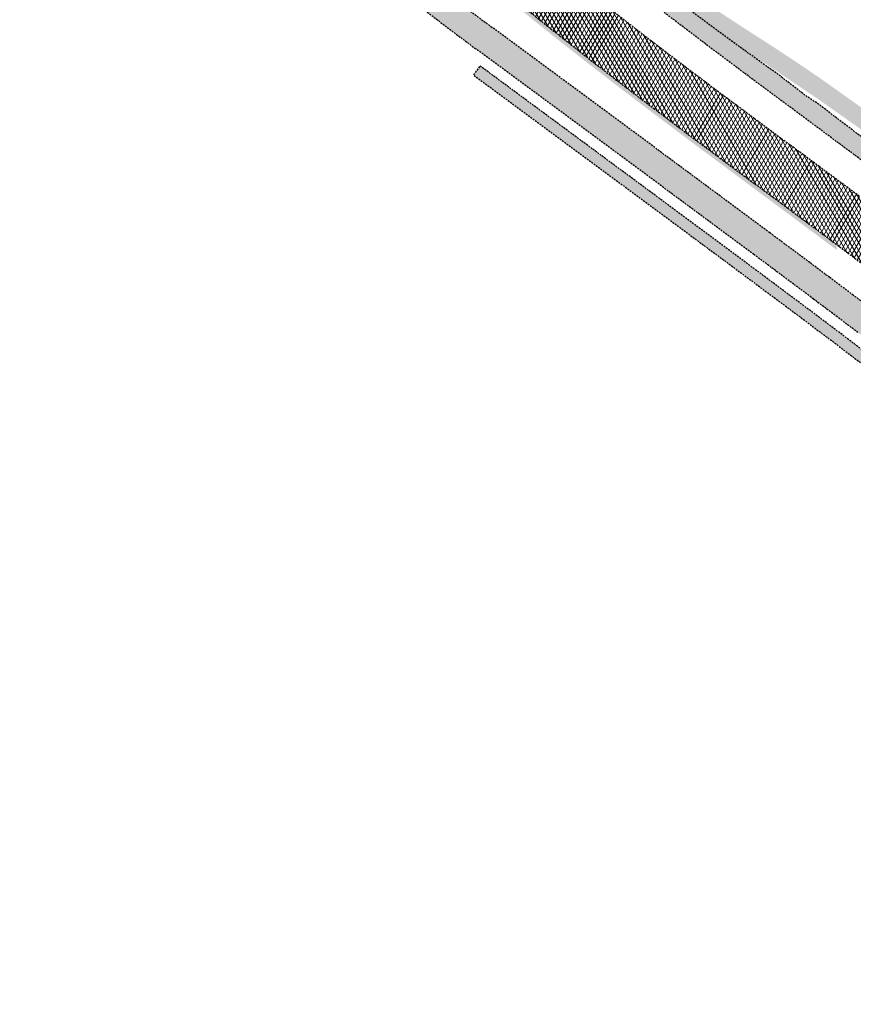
# Model space of a CAD drawing. Header units: metres. Extents: x 101723 to 104407, y 400975 to 405689.
# Tile 24 of 48: x 103566 to 103678, y 402929 to 403060. Entities that reach past the tile are written whole.
import ezdxf

# ---------------------------------------------------------------- set-up
doc = ezdxf.new("R2010")
doc.units = ezdxf.units.M
doc.linetypes.add('HIDDEN', pattern=[0.375, 0.25, -0.125])
doc.layers.add('_hulplijn voor arcering', color=1, linetype='HIDDEN', plot=False)
doc.layers.add('N-WE-GR-GRAS-V', color=7, linetype='Continuous', lineweight=18, true_color=0xbeffa8)
doc.layers.add('N-WE-VH-GESLOTENVERHARDING_FIETSPAD_ASFALT-V', color=7, linetype='Continuous', lineweight=18, true_color=0x7db5ae)
doc.layers.add('N-WE-GW-TALUD-V', color=76, linetype='Continuous', lineweight=18)
doc.layers.add('N-WE-VH-GESLOTENVERHARDING_ASFALT-V', color=253, linetype='Continuous', lineweight=18)

msp = doc.modelspace()

# ---------------------------------------------------------------- hatches: boundary and pattern name
at = {"layer": 'N-WE-GR-GRAS-V'}
h = msp.add_hatch(color=256, dxfattribs=at)
h.dxf.hatch_style = 1
h.paths.add_polyline_path([(103647.5569999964, 403069.4060000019), (103643.4239999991, 403072.2000000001), (103640.3680000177, 403074.3519999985), (103637.4969999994, 403076.3819999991), (103634.2220000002, 403078.8299999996), (103627.6149999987, 403084.1719999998), (103624.4509999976, 403086.9180000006), (103621.7319999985, 403089.3580000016), (103618.0600000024, 403092.8170000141), (103614.026, 403096.6340000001), (103613.983010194, 403096.5898788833), (103614.3955676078, 403096.1798456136), (103617.9450380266, 403092.8239555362), (103621.4940556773, 403089.4692852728), (103625.152623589, 403086.2337131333), (103628.8368556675, 403083.030104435), (103632.5754920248, 403079.8914868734), (103636.3192015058, 403076.7621574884), (103638.9260852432, 403074.5968627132), (103640.0735503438, 403073.645941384), (103643.9334614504, 403070.6432795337), (103647.8486197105, 403067.6907213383), (103651.7735401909, 403064.7306282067), (103655.7152708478, 403061.7703766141), (103659.6886459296, 403058.8287093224), (103662.835738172, 403056.5336972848), (103665.591, 403054.752), (103666.3580000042, 403054.2569999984), (103670.9411743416, 403051.1669395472), (103671.1054260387, 403054.0403799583), (103670.6810000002, 403054.3299999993), (103667.0280000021, 403056.7359999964), (103662.7870000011, 403059.4639999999), (103656.499, 403063.574), (103651.598, 403066.772)])
h = msp.add_hatch(color=256, dxfattribs=at)
h.dxf.hatch_style = 1
h.paths.add_polyline_path([(103605.2440620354, 403087.6559511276), (103604.8989999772, 403087.3029999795), (103604.8595149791, 403087.2627124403, 0.02178717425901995), (103630.2711324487, 403064.1882384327, 0.002589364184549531), (103633.5217919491, 403061.5136103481, 0.002410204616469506), (103637.0547850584, 403058.6654510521, 0.002037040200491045), (103640.3165173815, 403056.0834976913, 0.001851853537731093), (103643.9214339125, 403053.2752125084, 0.00148148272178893), (103647.1475364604, 403050.7964105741, 0.001296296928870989), (103650.8450731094, 403047.9879091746, 0.0009259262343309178), (103653.9347299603, 403045.6627104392, 0.0007407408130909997), (103657.8010609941, 403042.7731426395, 0.0003703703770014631), (103660.1237447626, 403041.0452768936, 0.000185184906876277), (103664.7657150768, 403037.6000780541, -0.0001041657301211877), (103668.7798538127, 403034.6218547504, -0.0002083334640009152), (103670.7839634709, 403033.132996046, -0.0004166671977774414), (103674.1201380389, 403030.6480647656, -0.0002594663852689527), (103675.4471839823, 403029.6568289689), (103675.635794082, 403029.5225634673), (103675.616509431, 403030.2169597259, 0.0002281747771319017), (103674.4490482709, 403031.0888799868, 0.0004166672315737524), (103671.1121382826, 403033.5743590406, 0.0002083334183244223), (103669.1076611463, 403035.0634907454, 0.0001041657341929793), (103665.0933382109, 403038.0418507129, -0.0001851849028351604), (103660.4516951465, 403041.4868066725, -0.000370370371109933), (103658.1296651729, 403043.2141860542, -0.0007407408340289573), (103654.2646393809, 403046.1027783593, -0.0009259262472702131), (103651.1766101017, 403048.4267522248, -0.001294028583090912), (103647.4877979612, 403051.2286004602, -0.001484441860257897), (103644.2578264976, 403053.7103447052, -0.001851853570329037), (103640.6561238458, 403056.5161262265, -0.002037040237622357), (103637.3979052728, 403059.0952981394, -0.002403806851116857), (103633.8783710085, 403061.932533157, -0.002596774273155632), (103630.6227809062, 403064.611137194, -0.0217894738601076)])
h = msp.add_hatch(color=256, dxfattribs=at)
h.dxf.hatch_style = 1
h.paths.add_polyline_path([(103671.1054260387, 403054.0403799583), (103670.9411743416, 403051.1669395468), (103672.979, 403049.7930000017), (103675.1146158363, 403048.2890022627), (103675.0303367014, 403051.3237015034), (103673.6719999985, 403052.2890000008)])
h = msp.add_hatch(color=256, dxfattribs=at)
h.dxf.hatch_style = 1
h.paths.add_polyline_path([(103691.3020000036, 403036.5360000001), (103691.732, 403036.209), (103691.829, 403036.343), (103693.0279999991, 403038.0009999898), (103693.181, 403038.212), (103692.8390000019, 403038.4670000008), (103688.7410000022, 403041.4789999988), (103684.3559999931, 403044.6290000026), (103679.6139999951, 403048.0559999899), (103676.9309999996, 403049.9730000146), (103675.0303367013, 403051.3237015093), (103675.1146158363, 403048.2890022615), (103678.5850000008, 403045.8449999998), (103685.540999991, 403040.7750000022)])
at = {"layer": 'N-WE-GW-TALUD-V'}
h = msp.add_hatch(color=256, dxfattribs=at)
h.dxf.hatch_style = 1
h.paths.add_polyline_path([(103663.6948491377, 403055.9071919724), (103659.6886459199, 403058.8287093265), (103655.7152708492, 403061.7703766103), (103651.7735401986, 403064.7306281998), (103647.8486197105, 403067.6907213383), (103643.9334614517, 403070.6432795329), (103640.0735503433, 403073.6459413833), (103638.9260851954, 403074.5968627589), (103636.3192014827, 403076.7621575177), (103632.5754920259, 403079.8914868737), (103628.8368556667, 403083.0301044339), (103625.1526235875, 403086.2337131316), (103621.494055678, 403089.4692852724), (103617.9450380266, 403092.8239555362), (103614.3955676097, 403096.1798456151), (103610.9309255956, 403099.6232899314), (103609.9139080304, 403098.6202449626, 0.02466733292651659), (103637.6877085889, 403073.1075656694, 0.002592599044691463), (103640.8495524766, 403070.5060489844, 0.002407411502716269), (103644.2915032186, 403067.7313161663, 0.00203704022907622), (103647.4791261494, 403065.2080270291, 0.001851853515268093), (103651.0162576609, 403062.4525474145, 0.001481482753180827), (103654.1878518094, 403060.0156274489, 0.001296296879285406), (103657.8374905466, 403057.2435073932, 0.0009259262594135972), (103660.8928196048, 403054.9441428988, 0.0007407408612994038), (103664.7316198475, 403052.0751507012, 0.0003703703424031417), (103667.0405150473, 403050.3575423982, 0.0001851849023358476), (103671.675585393, 403046.9174646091, -0.0001041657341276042), (103675.6936059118, 403043.9363612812, -0.0002083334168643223), (103677.7054748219, 403042.4417382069, -0.0004166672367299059), (103681.0571546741, 403039.9452579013, -0.0005208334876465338), (103683.7392808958, 403037.9396609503, -0.000729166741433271), (103686.9543185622, 403035.5230167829, -0.0008333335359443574), (103689.76555871, 403033.3961135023, -0.001041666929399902), (103692.9146090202, 403030.9950114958, -0.001145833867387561), (103695.7725647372, 403028.7960253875, -0.001354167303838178), (103698.8750868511, 403026.3840715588, -0.001458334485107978), (103701.7481256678, 403024.124479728, -0.01814218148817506), (103735.2975677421, 402995.5411399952, -0.001458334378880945), (103737.9848252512, 402993.0634894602, -0.001354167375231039), (103740.8589618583, 402990.3834698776, -0.001145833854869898), (103743.4839874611, 402987.9110841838, -0.001041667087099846), (103746.3548008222, 402985.1834031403, -0.0008333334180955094), (103748.9012381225, 402982.7456906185, -0.0007291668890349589), (103751.7978779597, 402979.9553284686, -0.0005208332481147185), (103754.2040398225, 402977.6258231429, -0.0004166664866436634), (103757.2012000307, 402974.7132409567, -0.0002083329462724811), (103758.9964062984, 402972.9643258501, -0.0001041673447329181), (103762.5778732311, 402969.4708450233), (103777.8898295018, 402954.528831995), (103778.421, 402955.501), (103774.9380926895, 402959.5840835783), (103770.7054152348, 402963.9724627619), (103767.273411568, 402967.6146253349), (103763.9611273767, 402970.888312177), (103763.6800065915, 402971.0914260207), (103760.1746798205, 402974.6671269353), (103756.5434669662, 402978.1289015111), (103752.9599539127, 402981.6550337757), (103749.2764602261, 402985.0926747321), (103745.5731471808, 402988.5239174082), (103741.8453273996, 402991.943386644), (103738.2546649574, 402995.5257662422), (103736.5781639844, 402996.9382285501), (103734.558313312, 402999.009541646), (103730.7776899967, 403002.4027792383), (103727.0833060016, 403005.8945753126), (103723.3349717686, 403009.3286373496), (103720.4275960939, 403012.068492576), (103719.6311516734, 403012.8189974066), (103715.7868640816, 403016.1479278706), (103711.8390463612, 403019.3531222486), (103707.9689929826, 403022.6540012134), (103704.0031868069, 403025.8378768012), (103703.461282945, 403026.2897078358), (103699.9779866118, 403028.9395201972), (103695.9368643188, 403032.0011988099), (103691.9852813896, 403035.161129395), (103688.0138492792, 403038.2777747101), (103683.8449244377, 403041.1123193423), (103679.7494628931, 403044.0244773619), (103675.7518961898, 403047.0491848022), (103673.2236896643, 403049.0049395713), (103671.6995417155, 403049.980922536), (103667.7398888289, 403053.0138331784)])
h = msp.add_hatch(color=256, dxfattribs=at)
h.dxf.hatch_style = 1
edge = h.paths.add_edge_path()
edge.add_arc((104355.0704340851, 403099.5174162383), 509.1500000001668, 251.0441197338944, 254.1870207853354, ccw=False)
edge.add_arc((104031.2943090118, 402156.845815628), 487.575000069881, 71.04411973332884, 73.97775277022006)
edge.add_arc((104583.3775730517, 404079.371269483), 1512.650000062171, 251.22300275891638, 253.9777527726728, ccw=False)
edge.add_arc((104167.774962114, 402856.938125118), 221.5000000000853, 226.1357214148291, 251.22300275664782, ccw=False)
edge.add_line((104014.2859919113, 402697.2403291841), (103917.9177053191, 402789.8619523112))
edge.add_arc((107391.4458634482, 406403.898779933), 5012.650003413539, 225.7005735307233, 226.1357214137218, ccw=False)
edge.add_line((103890.5703917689, 402816.3465519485), (103748.4700463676, 402955.0136938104))
edge.add_arc((95376.487751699, 394375.7529183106), 11987.23500212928, 45.70057341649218, 45.72444688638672)
edge.add_arc((101659.3968567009, 400819.5873425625), 2987.348952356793, 45.72444676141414, 45.77219326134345)
edge.add_arc((102008.1528551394, 401177.8729409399), 2487.349635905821, 45.77219324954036, 45.86768622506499)
edge.add_arc((102634.8385228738, 401823.8330059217), 1587.350007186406, 45.86768621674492, 45.98705242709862)
edge.add_arc((102793.6547639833, 401988.2176817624), 1358.778530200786, 45.98705242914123, 46.15416511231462)
edge.add_arc((103016.3148450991, 402220.0339649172), 1037.349998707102, 46.15416510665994, 46.34515104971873)
edge.add_arc((103090.2769181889, 402297.5530626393), 930.2071092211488, 46.34515105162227, 46.58388345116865)
edge.add_arc((103202.7428225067, 402416.415430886), 766.5707983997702, 46.58388344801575, 46.84648911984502)
edge.add_arc((103244.6502137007, 402461.1148951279), 705.2986877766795, 46.84648912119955, 47.15684123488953)
edge.add_arc((103311.902312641, 402533.6309089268), 606.3976409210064, 47.15684123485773, 47.49106664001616)
edge.add_arc((103324.7729017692, 402547.6722963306), 587.349999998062, 47.49106664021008, 51.64849222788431)
edge.add_arc((103312.9541365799, 402532.7347722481), 606.3976464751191, 51.64849222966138, 51.98271763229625)
edge.add_arc((103252.0410681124, 402454.8180550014), 705.2986916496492, 51.98271763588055, 52.29306974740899)
edge.add_arc((103214.5656531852, 402406.3426531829), 766.5708003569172, 52.29306974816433, 52.55567541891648)
edge.add_arc((103115.0763729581, 402276.4244987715), 930.207115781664, 52.55567541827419, 52.79440781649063)
edge.add_arc((103050.2895524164, 402191.0883111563), 1037.349997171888, 52.79440781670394, 52.98539376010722)
edge.add_arc((102856.7836105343, 401934.4334093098), 1358.778508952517, 52.98539375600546, 53.15250644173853)
edge.add_arc((102719.7122277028, 401751.5226036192), 1587.350000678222, 53.15250644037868, 53.27187265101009)
edge.add_arc((102181.4954429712, 401030.1886902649), 2487.349957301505, 53.27187265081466, 53.36736561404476)
edge.add_arc((101883.1526754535, 400628.9474671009), 2987.352883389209, 53.36736563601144, 53.41511207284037)
edge.add_arc((96518.97268190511, 393402.0915051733), 11987.45699932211, 53.41511220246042, 53.62741131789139)
edge.add_line((103627.93917799, 403054.1234502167), (103627.0496273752, 403052.9156838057))
edge.add_arc((96518.97268100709, 393402.0915039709), 11985.95700082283, 53.41511220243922, 53.62741131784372, ccw=False)
edge.add_arc((101883.1526778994, 400628.9474703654), 2985.852879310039, 53.36736563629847, 53.41511207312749, ccw=False)
edge.add_arc((102181.4954431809, 401030.1886905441), 2485.849956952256, 53.271872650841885, 53.36736561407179, ccw=False)
edge.add_arc((102719.7122277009, 401751.5226036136), 1585.850000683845, 53.152506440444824, 53.27187265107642, ccw=False)
edge.add_arc((102856.783610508, 401934.4334093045), 1357.278508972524, 52.98539375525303, 53.152506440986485, ccw=False)
edge.add_arc((103050.2895524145, 402191.0883111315), 1035.849997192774, 52.794407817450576, 52.98539376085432, ccw=False)
edge.add_arc((103115.0763729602, 402276.4244987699), 928.7071157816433, 52.55567541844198, 52.79440781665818, ccw=False)
edge.add_arc((103214.5656531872, 402406.3426531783), 765.0708003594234, 52.29306974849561, 52.55567541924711, ccw=False)
edge.add_arc((103252.0410681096, 402454.818055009), 703.7986916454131, 51.982717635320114, 52.29306974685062, ccw=False)
edge.add_arc((103312.954136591, 402532.7347722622), 604.897646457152, 51.64849222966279, 51.98271763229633, ccw=False)
edge.add_arc((103324.7729017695, 402547.6722963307), 585.8499999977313, 47.491066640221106, 51.648492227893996, ccw=False)
edge.add_arc((103311.9023126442, 402533.6309089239), 604.8976409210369, 47.1568412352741, 47.49106664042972, ccw=False)
edge.add_arc((103244.6502136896, 402461.1148951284), 703.7986877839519, 46.846489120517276, 47.15684123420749, ccw=False)
edge.add_arc((103202.7428225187, 402416.415430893), 765.070798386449, 46.58388344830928, 46.846489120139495, ccw=False)
edge.add_arc((103090.2769181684, 402297.5530626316), 928.7071092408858, 46.34515105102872, 46.58388345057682, ccw=False)
edge.add_arc((103016.3148451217, 402220.033964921), 1035.849998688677, 46.154165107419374, 46.345151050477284, ccw=False)
edge.add_arc((102793.6547639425, 401988.2176817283), 1357.278530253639, 45.98705242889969, 46.154165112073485, ccw=False)
edge.add_arc((102634.8385229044, 401823.8330059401), 1585.850007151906, 45.86768621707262, 45.98705242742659, ccw=False)
edge.add_arc((102008.1528550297, 401177.8729408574), 2485.849636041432, 45.77219324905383, 45.86768622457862, ccw=False)
edge.add_arc((101659.396856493, 400819.5873422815), 2985.84895270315, 45.724446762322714, 45.77219326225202, ccw=False)
edge.add_arc((95376.48774621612, 394375.7529127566), 11985.73500993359, 45.7005734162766, 45.72444688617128, ccw=False)
edge.add_line((103747.4224341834, 402953.9401442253), (103889.522779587, 402815.2730023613))
edge.add_arc((107391.4458634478, 406403.8987799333), 5014.150003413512, 225.7005735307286, 226.1357214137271)
edge.add_line((103916.878276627, 402788.7804773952), (104013.2465632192, 402696.1588542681))
edge.add_arc((104167.774962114, 402856.938125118), 223.0000000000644, 226.1357214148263, 251.2230027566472)
edge.add_arc((104583.377573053, 404079.3712694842), 1514.150000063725, 251.2230027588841, 253.97775277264)
edge.add_arc((104031.2943090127, 402156.8458156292), 486.0750000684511, 71.04411973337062, 73.9777527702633, ccw=False)
edge.add_arc((104355.0704340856, 403099.5174162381), 510.6500000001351, 251.0441197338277, 254.1870207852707)
edge.add_line((104215.9192224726, 402608.1923071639), (104216.3279697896, 402609.6355415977))
at = {"layer": 'N-WE-VH-GESLOTENVERHARDING_ASFALT-V'}
h = msp.add_hatch(dxfattribs=at)
h.set_pattern_fill('AVH-ASFALT-SO', color=256, scale=0.5, pattern_type=2)
h.set_pattern_definition([(59.99999999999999, (0, 0), (-0.4330127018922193, 0.2500000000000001), []), (120, (0, 0), (-0.4330127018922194, -0.2499999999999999), [])])
edge = h.paths.add_edge_path()
edge.add_line((103359.1374316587, 403534.5019104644), (103520.1084484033, 403211.1272520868))
edge.add_arc((110505.9467721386, 406688.5719703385), 7803.496578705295, 206.4634277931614, 206.505869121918)
edge.add_arc((105270.8512077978, 404077.7800063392), 1953.499976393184, 206.5058691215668, 206.5907517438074)
edge.add_arc((104980.2275522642, 403932.3051895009), 1628.499927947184, 206.5907517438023, 206.7605169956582)
edge.add_arc((104457.8833111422, 403668.9017680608), 1043.500040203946, 206.7605169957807, 206.9727236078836)
edge.add_arc((104325.4730049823, 403601.514728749), 894.9285010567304, 206.9727236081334, 207.2698127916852)
edge.add_arc((104139.7651106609, 403505.7876118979), 686.0000374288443, 207.2698127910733, 207.6093433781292)
edge.add_arc((104078.0525310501, 403473.5122397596), 616.3570756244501, 207.6093433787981, 208.0337564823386)
edge.add_arc((103984.168546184, 403423.5222666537), 509.9935479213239, 208.0337564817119, 208.5006110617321)
edge.add_arc((103949.1681481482, 403404.5181177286), 470.1666030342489, 208.5006110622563, 209.0523480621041)
edge.add_arc((103892.9711878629, 403373.3004798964), 405.8809961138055, 209.0523480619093, 209.6465265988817)
edge.add_arc((103882.2109441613, 403367.1762478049), 393.5000000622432, 209.6465265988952, 230.2558865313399)
edge.add_arc((103890.1268575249, 403376.6960883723), 405.8809955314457, 230.2558865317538, 230.8500650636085)
edge.add_arc((103930.7136987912, 403426.5493492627), 470.1666028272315, 230.8500650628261, 231.4018020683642)
edge.add_arc((103955.5599385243, 403457.6757040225), 509.9935483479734, 231.4018020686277, 231.8686566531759)
edge.add_arc((104021.2358300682, 403541.3409747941), 616.3570771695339, 231.8686566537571, 232.2930697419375)
edge.add_arc((104063.8310433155, 403596.4389658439), 686.0000294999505, 232.293069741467, 232.6326003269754)
edge.add_arc((104190.6346859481, 403762.4869674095), 894.9284923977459, 232.6326003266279, 232.9296895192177)
edge.add_arc((104280.1928127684, 403881.0316665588), 1043.500036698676, 232.9296895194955, 233.1418961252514)
edge.add_arc((104631.096397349, 404349.1038067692), 1628.499912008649, 233.1418961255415, 233.3116613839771)
edge.add_arc((104825.2716010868, 404609.7205110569), 1953.500029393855, 233.311661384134, 233.3965440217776)
edge.add_arc((108313.4699848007, 409305.9917930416), 7803.499338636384, 233.3965440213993, 233.4389852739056)
edge.add_arc((96518.9727002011, 393402.0915298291), 11996.60696861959, 53.415112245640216, 53.43898527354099, ccw=False)
edge.add_arc((101883.152663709, 400628.9474512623), 2996.502903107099, 53.36736574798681, 53.415112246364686, ccw=False)
edge.add_arc((102181.4954419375, 401030.1886889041), 2496.499959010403, 53.27187265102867, 53.36736574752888, ccw=False)
edge.add_arc((102719.7122278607, 401751.5226038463), 1596.500000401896, 53.152506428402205, 53.27187265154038, ccw=False)
edge.add_arc((102856.783610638, 401934.4334094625), 1367.928508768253, 52.985393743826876, 53.152506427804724, ccw=False)
edge.add_arc((103050.2895525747, 402191.0883113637), 1046.499996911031, 52.79440779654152, 52.98539374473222, ccw=False)
edge.add_arc((103115.0763729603, 402276.42449872), 939.357115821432, 52.555675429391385, 52.794407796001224, ccw=False)
edge.add_arc((103214.5656531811, 402406.3426531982), 775.7208003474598, 52.29306976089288, 52.55567542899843, ccw=False)
edge.add_arc((103252.0410680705, 402454.8180549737), 714.4486916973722, 51.98271765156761, 52.29306976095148, ccw=False)
edge.add_arc((103312.9541365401, 402532.7347721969), 615.5476465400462, 51.64849227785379, 51.98271765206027, ccw=False)
edge.add_arc((103324.7729017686, 402547.6722963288), 596.4999999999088, 47.49106662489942, 51.648492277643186, ccw=False)
edge.add_arc((103311.9023126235, 402533.6309089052), 615.5476409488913, 47.156841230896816, 47.49106662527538, ccw=False)
edge.add_arc((103244.6502136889, 402461.1148951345), 714.448687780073, 46.84648912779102, 47.156841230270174, ccw=False)
edge.add_arc((103202.742822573, 402416.4154309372), 775.7207983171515, 46.58388345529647, 46.84648912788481, ccw=False)
edge.add_arc((103090.2769182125, 402297.5530626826), 939.3571091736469, 46.34515105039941, 46.58388345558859, ccw=False)
edge.add_arc((103016.3148451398, 402220.033964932), 1046.499998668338, 46.154165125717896, 46.34515105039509, ccw=False)
edge.add_arc((102793.6547642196, 401988.2176820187), 1367.928529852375, 45.987052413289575, 46.15416512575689, ccw=False)
edge.add_arc((102634.8385227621, 401823.8330058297), 1596.500007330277, 45.867686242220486, 45.98705241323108, ccw=False)
edge.add_arc((102008.1528557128, 401177.8729415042), 2496.499635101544, 45.772193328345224, 45.86768624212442, ccw=False)
edge.add_arc((101659.3968579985, 400819.5873437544), 2996.498950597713, 45.72444692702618, 45.77219332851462, ccw=False)
edge.add_arc((95376.48776150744, 394375.7529284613), 11996.38498801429, 45.70057353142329, 45.724446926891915, ccw=False)
edge.add_line((103754.8604634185, 402961.5623631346), (103763.9559964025, 402952.6865820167))
edge.add_line((103763.9559964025, 402952.6865820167), (103768.8448532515, 402957.6964800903))
edge.add_line((103768.8448532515, 402957.6964800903), (103759.749320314, 402966.5722611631))
edge.add_arc((95376.48846841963, 394375.753653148), 12003.38397564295, 45.70057353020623, 45.72444692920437)
edge.add_arc((101659.3968603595, 400819.5873463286), 3003.498947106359, 45.7244469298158, 45.77219331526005)
edge.add_arc((102008.152856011, 401177.8729417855), 2503.499634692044, 45.77219331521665, 45.8676862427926)
edge.add_arc((102634.8385289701, 401823.8330122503), 1603.499998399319, 45.86768624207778, 45.98705241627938)
edge.add_arc((102793.6547642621, 401988.2176820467), 1374.928529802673, 45.98705241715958, 46.15416512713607)
edge.add_arc((103016.3148463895, 402220.0339662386), 1053.499996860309, 46.15416512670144, 46.34515105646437)
edge.add_arc((103090.2769184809, 402297.5530629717), 946.357108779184, 46.34515105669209, 46.5838834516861)
edge.add_arc((103202.7428201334, 402416.4154283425), 782.7208018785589, 46.58388345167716, 46.84648910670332)
edge.add_arc((103244.6502128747, 402461.1148942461), 721.4486889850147, 46.84648910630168, 47.15684124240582)
edge.add_arc((103311.9023128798, 402533.6309091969), 622.5476405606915, 47.15684124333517, 47.49106659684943)
edge.add_arc((103324.7729017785, 402547.6722963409), 603.4999999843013, 47.49106659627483, 51.64849228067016)
edge.add_arc((103312.9541364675, 402532.7347721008), 622.547646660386, 51.64849228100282, 51.98271765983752)
edge.add_arc((103252.0410681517, 402454.8180550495), 721.4486915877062, 51.98271765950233, 52.29306974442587)
edge.add_arc((103214.5656531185, 402406.3426531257), 782.7208004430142, 52.29306974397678, 52.55567542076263)
edge.add_arc((103115.0763729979, 402276.4244988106), 946.3571157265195, 52.55567542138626, 52.79440782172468)
edge.add_arc((103050.2895526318, 402191.0883114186), 1053.499996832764, 52.7944078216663, 52.98539373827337)
edge.add_arc((102856.7836104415, 401934.4334092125), 1374.928509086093, 52.98539373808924, 53.15250643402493)
edge.add_arc((102719.7122274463, 401751.522603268), 1603.500001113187, 53.15250643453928, 53.27187265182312)
edge.add_arc((102181.4954399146, 401030.1886861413), 2503.499962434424, 53.27187265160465, 53.36736573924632)
edge.add_arc((101883.1526536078, 400628.9474378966), 3003.502919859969, 53.36736573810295, 53.41511224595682)
edge.add_arc((96518.97263294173, 393402.0914389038), 12003.60708171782, 53.41511224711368, 53.4389852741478)
edge.add_arc((108313.4699973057, 409305.9918098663), 7796.499359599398, 233.39654402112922, 233.43898527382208, ccw=False)
edge.add_arc((104825.2716003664, 404609.7205101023), 1946.500028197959, 233.3116613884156, 233.3965440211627, ccw=False)
edge.add_arc((104631.0963976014, 404349.1038071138), 1621.499912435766, 233.14189612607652, 233.3116613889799, ccw=False)
edge.add_arc((104280.1928127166, 403881.0316664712), 1036.500036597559, 232.92968951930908, 233.1418961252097, ccw=False)
edge.add_arc((104190.6346859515, 403762.4869674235), 887.9284924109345, 232.63260032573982, 232.92968952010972, ccw=False)
edge.add_arc((104063.8310433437, 403596.4389658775), 679.0000295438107, 232.293069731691, 232.632600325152, ccw=False)
edge.add_arc((104021.2358300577, 403541.3409747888), 609.3570771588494, 231.8686566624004, 232.2930697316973, ccw=False)
edge.add_arc((103955.5599385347, 403457.6757040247), 502.9935483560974, 231.4018020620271, 231.8686566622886, ccw=False)
edge.add_arc((103930.7136988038, 403426.5493492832), 463.1666028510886, 230.8500650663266, 231.401802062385, ccw=False)
edge.add_arc((103890.1268575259, 403376.6960883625), 398.880995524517, 230.2558864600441, 230.8500650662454, ccw=False)
edge.add_arc((103882.2109441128, 403367.1762477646), 386.5000000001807, 209.6465266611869, 230.2558864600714, ccw=False)
edge.add_arc((103892.9711878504, 403373.3004798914), 398.8809961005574, 209.0523480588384, 209.6465266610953, ccw=False)
edge.add_arc((103949.1681481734, 403404.5181177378), 463.1666030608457, 208.5006110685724, 209.0523480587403, ccw=False)
edge.add_arc((103984.1685461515, 403423.5222666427), 502.9935478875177, 208.0337564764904, 208.5006110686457, ccw=False)
edge.add_arc((104078.0525310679, 403473.5122397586), 609.3570756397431, 207.6093433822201, 208.0337564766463, ccw=False)
edge.add_arc((104139.7651106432, 403505.7876118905), 679.0000374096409, 207.2698127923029, 207.6093433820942, ccw=False)
edge.add_arc((104325.4730049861, 403601.5147287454), 887.9285010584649, 206.9727236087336, 207.2698127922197, ccw=False)
edge.add_arc((104457.8833111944, 403668.9017680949), 1036.500040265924, 206.760516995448, 206.9727236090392, ccw=False)
edge.add_arc((104980.2275525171, 403932.3051896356), 1621.499928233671, 206.5907517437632, 206.7605169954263, ccw=False)
edge.add_arc((105270.8512090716, 404077.7800069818), 1946.49997781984, 206.5058691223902, 206.5907517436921, ccw=False)
edge.add_arc((110505.9467643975, 406688.5719665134), 7796.496570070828, 206.4634277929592, 206.5058691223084, ccw=False)
edge.add_line((103526.374981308, 403214.2466374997), (103365.4039645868, 403537.6212958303))
edge.add_arc((101840.39841555, 402778.4965858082), 1703.49999998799, 26.46342779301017, 29.45465878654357)
edge.add_line((103323.712700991, 403616.1665569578), (103322.9030000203, 403615.7530000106))
edge.add_line((103322.9030000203, 403615.7530000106), (103320.291, 403614.4140000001))
edge.add_line((103320.291, 403614.4140000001), (103317.4772198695, 403612.9727423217))
edge.add_arc((101840.3984155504, 402778.496585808), 1696.499999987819, 26.463427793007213, 29.46429095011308, ccw=False)
at = {"layer": 'N-WE-VH-GESLOTENVERHARDING_FIETSPAD_ASFALT-V'}
h = msp.add_hatch(color=256, dxfattribs=at)
h.dxf.hatch_style = 1
edge = h.paths.add_edge_path()
edge.add_line((103401.7731465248, 403439.7626985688), (103398.5503581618, 403438.1584432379))
edge.add_line((103398.5503581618, 403438.1584432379), (103505.4840301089, 403223.3394010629))
edge.add_arc((105297.3543599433, 404115.3053649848), 2001.599999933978, 206.4634277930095, 208.6632814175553)
edge.add_arc((103807.4379100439, 403300.8405271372), 303.6000000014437, 208.6632814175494, 233.6357228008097)
edge.add_arc((96518.97269133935, 393402.0915179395), 11988.95698344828, 53.41511224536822, 53.63572280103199, ccw=False)
edge.add_arc((101883.1527900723, 400628.9476213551), 2988.852691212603, 53.367365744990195, 53.41511224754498, ccw=False)
edge.add_arc((102181.4955337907, 401030.1888122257), 2488.849805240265, 53.271872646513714, 53.36736574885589, ccw=False)
edge.add_arc((102719.7122620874, 401751.5226495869), 1588.849943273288, 53.15250643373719, 53.2718726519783, ccw=False)
edge.add_arc((102856.7836083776, 401934.4334064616), 1360.278512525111, 52.98539373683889, 53.152506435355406, ccw=False)
edge.add_arc((103050.2895502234, 402191.0883082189), 1038.850000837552, 52.79440783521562, 52.98539373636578, ccw=False)
edge.add_arc((103115.0763813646, 402276.4245098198), 931.7071018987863, 52.55567541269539, 52.7944078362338, ccw=False)
edge.add_arc((103214.5656489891, 402406.342647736), 768.07080723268, 52.293069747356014, 52.55567541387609, ccw=False)
edge.add_arc((103252.0410724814, 402454.8180606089), 706.7986845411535, 51.98271766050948, 52.29306974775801, ccw=False)
edge.add_arc((103312.9541361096, 402532.7347716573), 607.8976472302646, 51.64849227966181, 51.98271766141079, ccw=False)
edge.add_arc((103324.772901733, 402547.6722962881), 588.8500000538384, 47.491066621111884, 51.64849227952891, ccw=False)
edge.add_arc((103311.9023133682, 402533.6309097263), 607.8976398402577, 47.15684124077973, 47.49106662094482, ccw=False)
edge.add_arc((103244.6502196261, 402461.114901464), 706.7986791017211, 46.846489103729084, 47.156841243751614, ccw=False)
edge.add_arc((103202.7428184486, 402416.4154265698), 768.0708043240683, 46.58388346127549, 46.84648910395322, ccw=False)
edge.add_arc((103090.2769214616, 402297.5530660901), 931.7071044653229, 46.34515104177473, 46.58388346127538, ccw=False)
edge.add_arc((103016.3148294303, 402220.0339485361), 1038.850021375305, 46.154165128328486, 46.34515104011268, ccw=False)
edge.add_arc((102793.6547639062, 401988.2176817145), 1360.27853028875, 45.987052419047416, 46.15416512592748, ccw=False)
edge.add_arc((102634.8385270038, 401823.8330101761), 1588.850001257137, 45.867686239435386, 45.9870524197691, ccw=False)
edge.add_arc((102008.1528921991, 401177.8729791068), 2488.849582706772, 45.772193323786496, 45.867686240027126, ccw=False)
edge.add_arc((101659.3967137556, 400819.5871957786), 2988.849157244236, 45.724446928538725, 45.77219332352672, ccw=False)
edge.add_arc((95376.48720115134, 394375.7523539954), 11988.73579051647, 45.70057353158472, 45.724446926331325, ccw=False)
edge.add_line((103749.5176413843, 402956.0872601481), (103758.6131742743, 402947.2114791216))
edge.add_line((103758.6131742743, 402947.2114791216), (103761.127443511, 402949.787998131))
edge.add_line((103761.127443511, 402949.787998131), (103752.0319106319, 402958.6637791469))
edge.add_arc((95376.48978990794, 394375.7550079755), 11992.33208305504, 45.70057352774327, 45.72444692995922)
edge.add_arc((101659.3971795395, 400819.587673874), 2992.448489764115, 45.72444692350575, 45.77219333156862)
edge.add_arc((102008.1528539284, 401177.8729397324), 2492.44963761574, 45.77219332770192, 45.86768623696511)
edge.add_arc((102634.8385716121, 401823.8330562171), 1592.449937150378, 45.86768623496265, 45.98705242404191)
edge.add_arc((102793.6547648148, 401988.2176826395), 1363.878528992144, 45.98705242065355, 46.15416513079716)
edge.add_arc((103016.3148625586, 402220.0339831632), 1042.449973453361, 46.15416512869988, 46.34515103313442)
edge.add_arc((103090.2769066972, 402297.5530505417), 935.3071259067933, 46.34515103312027, 46.58388346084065)
edge.add_arc((103202.7428308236, 402416.4154397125), 771.6707862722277, 46.58388346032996, 46.84648911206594)
edge.add_arc((103244.6502229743, 402461.1149050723), 710.3986741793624, 46.8464891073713, 47.15684123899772)
edge.add_arc((103311.9023146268, 402533.6309110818), 611.4976379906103, 47.15684123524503, 47.49106663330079)
edge.add_arc((103324.7729017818, 402547.6722963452), 592.4499999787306, 47.49106663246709, 51.64849229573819)
edge.add_arc((103312.9541320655, 402532.7347665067), 611.4976537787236, 51.64849229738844, 51.98271765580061)
edge.add_arc((103252.041071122, 402454.8180588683), 710.3986867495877, 51.98271765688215, 52.29306974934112)
edge.add_arc((103214.5656463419, 402406.3426442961), 771.6708115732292, 52.29306975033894, 52.55567541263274)
edge.add_arc((103115.0763646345, 402276.4244878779), 935.3071294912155, 52.55567541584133, 52.79440782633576)
edge.add_arc((103050.2895610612, 402191.0883225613), 1042.449982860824, 52.79440782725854, 52.98539374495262)
edge.add_arc((102856.7836149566, 401934.4334151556), 1363.878501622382, 52.98539374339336, 53.15250642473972)
edge.add_arc((102719.7122266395, 401751.5226022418), 1592.45000241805, 53.15250642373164, 53.27187265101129)
edge.add_arc((102181.4955026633, 401030.1887704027), 2492.449857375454, 53.27187264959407, 53.36736575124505)
edge.add_arc((101883.1529312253, 400628.9478113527), 2992.452454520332, 53.36736574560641, 53.4151122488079)
edge.add_arc((96518.97267267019, 393402.0914926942), 11992.55701484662, 53.415112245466, 53.63572280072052)
edge.add_arc((103807.4379100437, 403300.8405271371), 300.0000000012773, 208.6632814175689, 233.6357228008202, ccw=False)
edge.add_arc((105297.3543600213, 404115.3053650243), 1998.000000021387, 206.4634277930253, 208.6632814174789, ccw=False)
edge.add_line((103508.706818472, 403224.9436563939), (103401.7731465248, 403439.7626985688))
edge = h.paths.add_edge_path()
edge.add_line((103389.3466099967, 403456.6291516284), (103392.5694162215, 403458.2334158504))
edge.add_arc((102048.7537188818, 402783.7170495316), 1503.599998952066, 26.65395680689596, 27.48919641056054)
edge.add_line((103382.5940961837, 403477.7507696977), (103342.6491743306, 403554.5195895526))
edge.add_arc((101920.0990077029, 402814.3277337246), 1603.600000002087, 27.48919641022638, 33.39840107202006)
edge.add_arc((100383.9506734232, 401801.4860399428), 3443.600000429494, 33.39840107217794, 36.34079080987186)
edge.add_line((103157.7932145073, 403842.1179323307), (103154.8933907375, 403839.9846198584))
edge.add_arc((100383.9506737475, 401801.4860401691), 3440.000000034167, 33.398401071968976, 36.3407908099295, ccw=False)
edge.add_arc((101920.0990077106, 402814.327733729), 1599.999999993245, 27.48919641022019, 33.39840107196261, ccw=False)
edge.add_line((103339.4556219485, 403552.8578966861), (103379.4005438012, 403476.089076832))
edge.add_arc((102048.7537175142, 402783.7170488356), 1500.000000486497, 26.654414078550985, 27.48919641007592, ccw=False)

# ---------------------------------------------------------------- linework, layer by layer
at = {"layer": '_hulplijn voor arcering', "flags": 128}
msp.add_lwpolyline([(103777.8898295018, 402954.528831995), (103762.5778904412, 402969.470828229, 0.0001041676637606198), (103758.9964125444, 402972.96431976, 0.0002083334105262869), (103757.2012022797, 402974.7132387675, 0.0004166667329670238), (103754.2040403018, 402977.6258226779, 0.0005208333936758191), (103751.7978777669, 402979.9553286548, 0.0007291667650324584), (103748.9012384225, 402982.7456903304, 0.0008333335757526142), (103746.3548006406, 402985.1834033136, 0.001041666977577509), (103743.4839875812, 402987.9110840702, 0.001145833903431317), (103740.8589618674, 402990.383469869, 0.001354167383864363), (103737.9848252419, 402993.0634894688, 0.001458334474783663), (103735.2975675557, 402995.5411401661, 0.01814218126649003), (103701.7481258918, 403024.1244795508, 0.001458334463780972), (103698.8750871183, 403026.3840713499, 0.001354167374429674), (103695.7725648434, 403028.7960253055, 0.00114583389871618), (103692.9146090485, 403030.9950114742, 0.001041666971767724), (103689.7655586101, 403033.3961135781, 0.0008333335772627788), (103686.9543183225, 403035.5230169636, 0.0007291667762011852), (103683.7392805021, 403037.9396612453, 0.0005208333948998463), (103681.0571547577, 403039.9452578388, 0.0004166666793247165), (103677.7054793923, 403042.4417348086, 0.0002083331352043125), (103675.6936132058, 403043.9363558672, 0.0001041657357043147), (103671.6755926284, 403046.9174592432, -0.0001851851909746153), (103667.0405150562, 403050.3575423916, -0.0003703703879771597), (103664.7316195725, 403052.0751509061, -0.0007407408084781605), (103660.8928196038, 403054.9441428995, -0.0009259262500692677), (103657.8374905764, 403057.2435073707, -0.001296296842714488), (103654.1878519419, 403060.0156273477, -0.001481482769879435), (103651.0162577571, 403062.4525473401, -0.001851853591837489), (103647.4791260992, 403065.2080270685, -0.00203704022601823), (103644.2915031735, 403067.7313162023, -0.00240741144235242), (103640.8495525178, 403070.5060489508, -0.00259259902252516), (103637.6877086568, 403073.107565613, -0.0805198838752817), (103557.3166533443, 403165.4048366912, -0.02369832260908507)], format="xyb", dxfattribs=at)
at = {"layer": '_hulplijn voor arcering'}
for points in [[(103680.6349379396, 403021.3694030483, 0.00083333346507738), (103677.8638377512, 403023.4659375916, 0.0007291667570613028), (103674.6840051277, 403025.8561192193, 0.0005208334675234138), (103672.0270726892, 403027.8428771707, 0.0004166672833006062), (103668.6955757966, 403030.3243243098, 0.0002083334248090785), (103666.6938081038, 403031.8114431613, 0.0009625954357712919), (103629.5628293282, 403059.2614393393, -0.1093961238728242), (103544.2017881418, 403156.9421458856, -0.009598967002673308)], [(103541.042954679, 403155.2153653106, 0.1093961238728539), (103627.4283283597, 403056.3624902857, -0.0009625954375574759), (103664.5481608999, 403028.9207342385, -0.000208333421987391), (103666.5475205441, 403027.4354043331, -0.0004166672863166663), (103669.8742055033, 403024.9575413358, -0.0005208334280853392), (103672.5251312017, 403022.9752750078, -0.0007291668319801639), (103675.6965709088, 403020.5914020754, -0.0008333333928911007), (103678.4581011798, 403018.5021078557, -0.001041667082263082)], [(103633.8731138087, 403061.9368131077, 0.002407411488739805), (103637.3979052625, 403059.0952981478, 0.002037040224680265), (103640.6561238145, 403056.5161262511, 0.001851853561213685), (103644.2578264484, 403053.7103447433, 0.00148148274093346), (103647.4813445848, 403051.2335285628, 0.001296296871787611), (103651.1766100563, 403048.4267522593, 0.0009259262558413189), (103654.2646393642, 403046.1027783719, 0.0007407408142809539), (103658.1296650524, 403043.2141861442, 0.0003703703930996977), (103660.4516951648, 403041.486806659, 0.0001851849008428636), (103665.0933381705, 403038.0418507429, -0.0001041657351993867), (103669.1076611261, 403035.0634907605, -0.0002083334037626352), (103671.1121381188, 403033.5743591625, -0.0004166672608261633), (103674.4490483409, 403031.0888799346, -0.0005208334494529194), (103677.1127379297, 403029.0970692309, -0.0007291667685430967), (103680.3020130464, 403026.6997899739, -0.0008333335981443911)], [(103678.6351790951, 403036.6992550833, 0.0004166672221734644), (103675.2889127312, 403039.1917031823, 0.0002083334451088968), (103673.2797527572, 403040.6843137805, 0.0001041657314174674), (103669.2630875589, 403043.6644115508, -0.0001851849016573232), (103664.6256082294, 403047.1062772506, -0.0003703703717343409), (103662.3118988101, 403048.8274668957, -0.0007407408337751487), (103658.4634865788, 403051.7036427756, -0.0009259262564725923), (103655.3961723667, 403054.0120269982, -0.001296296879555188), (103651.7298107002, 403056.796849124, -0.001481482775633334), (103648.5391855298, 403059.248391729, -0.001851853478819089), (103644.9783877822, 403062.022307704, -0.002037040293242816)]]:
    msp.add_lwpolyline(points, format="xyb", dxfattribs=at)
at = {"layer": '_hulplijn voor arcering', "flags": 128}
msp.add_lwpolyline([(103778.421, 402955.501), (103774.9380926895, 402959.5840835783), (103770.7054152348, 402963.9724627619), (103767.273411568, 402967.6146253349), (103763.9611273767, 402970.888312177), (103763.6800065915, 402971.0914260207), (103760.1746798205, 402974.6671269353), (103756.5434669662, 402978.1289015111), (103752.9599539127, 402981.6550337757), (103749.2764602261, 402985.0926747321), (103745.5731471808, 402988.5239174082), (103741.8453273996, 402991.943386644), (103738.2546649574, 402995.5257662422), (103736.5781639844, 402996.9382285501), (103734.558313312, 402999.009541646), (103730.7776899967, 403002.4027792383), (103727.0833060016, 403005.8945753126), (103723.3349717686, 403009.3286373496), (103720.4275960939, 403012.068492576), (103719.6311516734, 403012.8189974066), (103715.7868640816, 403016.1479278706), (103711.8390463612, 403019.3531222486), (103707.9689929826, 403022.6540012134), (103704.0031868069, 403025.8378768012), (103703.461282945, 403026.2897078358), (103699.9779866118, 403028.9395201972), (103695.9368643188, 403032.0011988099), (103691.9852813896, 403035.161129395), (103688.0138492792, 403038.2777747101), (103683.8449244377, 403041.1123193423), (103679.7494628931, 403044.0244773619), (103675.7518961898, 403047.0491848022), (103673.2236896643, 403049.0049395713), (103671.6995417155, 403049.980922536), (103667.7398888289, 403053.0138331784), (103663.6948491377, 403055.9071919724), (103659.6886459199, 403058.8287093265), (103655.7152708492, 403061.7703766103), (103651.7735401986, 403064.7306281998), (103647.8486197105, 403067.6907213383), (103643.9334614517, 403070.6432795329), (103640.0735503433, 403073.6459413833), (103638.9260851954, 403074.5968627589), (103636.3192014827, 403076.7621575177), (103632.5754920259, 403079.8914868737), (103628.8368556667, 403083.0301044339), (103625.1526235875, 403086.2337131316), (103621.494055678, 403089.4692852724), (103617.9450380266, 403092.8239555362), (103614.3955676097, 403096.1798456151), (103610.9309255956, 403099.6232899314)], dxfattribs=at)
msp.add_lwpolyline([(104216.3279697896, 402609.6355415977, -0.01371435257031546), (104189.6781603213, 402617.9791329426, 0.01280108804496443), (104165.8701679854, 402625.4807683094, -0.01202044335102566), (104096.4772985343, 402647.2266729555, -0.1099032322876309), (104014.2859919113, 402697.2403291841), (103917.9177053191, 402789.8619523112, -0.001898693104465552), (103890.5703917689, 402816.3465519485), (103748.4700463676, 402955.0136938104, 0.0001041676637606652), (103744.8945935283, 402958.5013083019, 0.0002083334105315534), (103743.1114406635, 402960.2384808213, 0.0004166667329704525), (103740.1384228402, 402963.1276019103, 0.0005208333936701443), (103737.762495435, 402965.4278360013, 0.0007291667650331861), (103734.9082875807, 402968.1773229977, 0.0008333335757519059), (103732.4104886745, 402970.5684738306, 0.001041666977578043), (103729.6006920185, 402973.2381803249, 0.001145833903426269), (103727.0430627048, 402975.6470886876, 0.001354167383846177), (103724.2489504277, 402978.2524887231, 0.001458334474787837), (103721.6483234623, 402980.6502659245, 0.01814218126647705), (103689.2143434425, 403008.2832580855, 0.001458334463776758), (103686.4339245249, 403010.4700060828, 0.001354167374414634), (103683.417785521, 403012.8148042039, 0.001145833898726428), (103680.6332065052, 403014.9573323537, 0.001041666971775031), (103677.5510861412, 403017.3074013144, 0.0008333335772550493), (103674.7935426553, 403019.3936792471, 0.0007291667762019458), (103671.6256003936, 403021.7749232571, 0.0005208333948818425), (103668.9771774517, 403023.7553181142, 0.0004166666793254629), (103665.6525020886, 403026.2316842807, 0.0002083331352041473), (103663.6541484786, 403027.7162668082, 0.0009263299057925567), (103627.93917799, 403054.1234502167), (103627.0496273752, 403052.9156838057, -0.00092632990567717), (103662.7601288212, 403026.5118047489, -0.0002083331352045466), (103664.7574790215, 403025.0279676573, -0.0004166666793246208), (103668.0801494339, 403022.5530948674, -0.0005208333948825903), (103670.7260696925, 403020.5745714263, -0.0007291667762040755), (103673.8905147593, 403018.1959561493, -0.0008333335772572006), (103676.6440708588, 403016.1126949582, -0.001041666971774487), (103679.7212211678, 403013.7664155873, -0.001145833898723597), (103682.500351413, 403011.6280798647, -0.001354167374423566), (103685.5100758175, 403009.2882685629, -0.001458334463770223), (103688.2836170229, 403007.1069297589, -0.01814218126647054), (103720.6347657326, 402979.5445079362, -0.00145833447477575), (103723.2289597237, 402977.1526619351, -0.001354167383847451), (103726.0171295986, 402974.5528029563, -0.001145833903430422), (103728.5697542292, 402972.1486082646, -0.001041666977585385), (103731.3750199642, 402969.4832067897, -0.0008333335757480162), (103733.8692070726, 402967.0955135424, -0.0007291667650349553), (103736.7202640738, 402964.3490617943, -0.0005208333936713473), (103739.0939462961, 402962.0510013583, -0.0004166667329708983), (103742.0651712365, 402959.163622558, -0.0002083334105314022), (103743.8474287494, 402957.427322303, -0.0001041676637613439), (103747.4224341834, 402953.9401442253), (103889.522779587, 402815.2730023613, 0.001898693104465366), (103916.878276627, 402788.7804773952), (104013.2465632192, 402696.1588542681, 0.1099032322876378), (104095.9944701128, 402645.8065051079, 0.01202044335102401), (104165.4561521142, 402624.0390364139, -0.01280108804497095), (104189.1909003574, 402616.5604794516, 0.01371435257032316), (104215.9192224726, 402608.1923071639)], format="xyb", close=True, dxfattribs=at)

doc.saveas('drawing.dxf')
